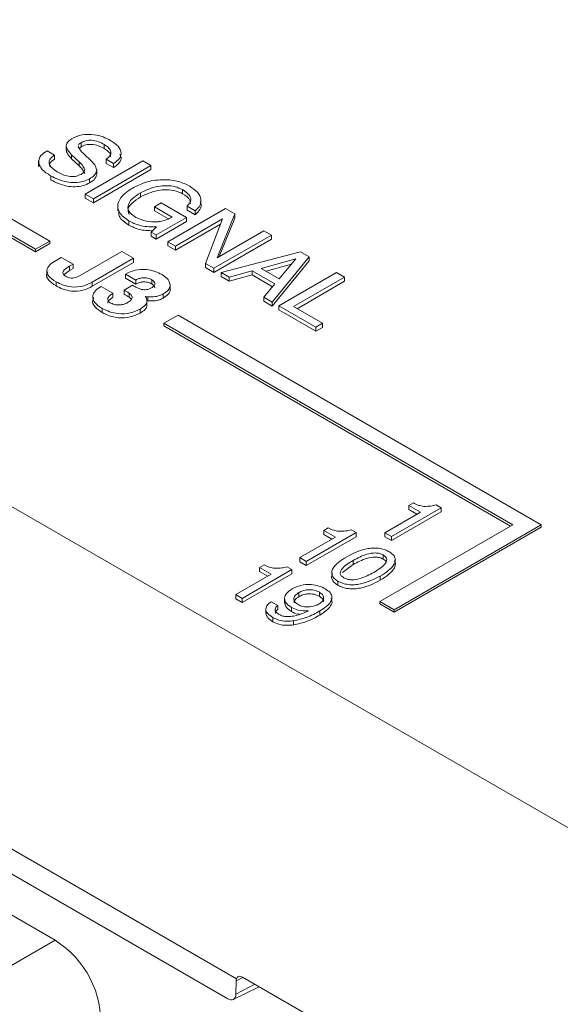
# Model space of a CAD drawing. Header units: inches. Extents: x 0.5 to 33, y 0.5 to 21.5.
# Tile 28 of 35: x 15.914 to 16.45, y 11.394 to 12.372. Entities that reach past the tile are written whole.
import ezdxf

# ---------------------------------------------------------------- set-up
doc = ezdxf.new("R2010")
doc.units = ezdxf.units.IN
doc.header["$MEASUREMENT"] = 0

msp = doc.modelspace()

# ---------------------------------------------------------------- linework, layer by layer
at = {"color": 7, "linetype": 'Continuous', "lineweight": 15}
for p, q in [((17.33322, 11.0645), (13.16007, 13.47361)), ((16.129, 11.41978), (13.00966, 13.22054)), ((16.12028, 11.39988), (14.00886, 12.61877)), ((15.9437, 12.1521), (15.58307, 12.36029)), ((15.58307, 12.34396), (15.92955, 12.14394)), ((15.58307, 12.34151), (15.92955, 12.14149)), ((15.97468, 12.24972), (15.97468, 12.24563)), ((15.99756, 12.24807), (15.99756, 12.24399)), ((15.94065, 12.24149), (15.94107, 12.24173)), ((15.94107, 12.24173), (15.94841, 12.2375)), ((15.95985, 12.24677), (15.95985, 12.24268)), ((15.97204, 12.24623), (15.97194, 12.24554)), ((15.97468, 12.24563), (15.97291, 12.24407)), ((15.97746, 12.23858), (15.98475, 12.23164)), ((15.93252, 12.2317), (15.93252, 12.22659)), ((15.9326, 12.22981), (15.9326, 12.22572)), ((15.94841, 12.2375), (15.94841, 12.23342)), ((15.97264, 12.23089), (15.96535, 12.23786)), ((15.96535, 12.23786), (15.96535, 12.23378)), ((15.97264, 12.22681), (15.96535, 12.23378)), ((15.97264, 12.23089), (15.97264, 12.22681)), ((15.97884, 12.19876), (16.03604, 12.23178)), ((16.00704, 12.22905), (15.9997, 12.23328)), ((15.9997, 12.23328), (15.9997, 12.2292)), ((16.00704, 12.22497), (15.9997, 12.2292)), ((16.00704, 12.22905), (16.00704, 12.22497)), ((16.03604, 12.23178), (16.0441, 12.22713)), ((16.0441, 12.22713), (15.9869, 12.19411)), ((16.0441, 12.22304), (15.9869, 12.19002)), ((15.99022, 12.22199), (15.99022, 12.2179)), ((15.99023, 12.218), (15.99023, 12.2231)), ((16.0441, 12.22713), (16.0441, 12.22304)), ((15.9447, 12.21677), (15.9447, 12.21269)), ((15.98322, 12.21399), (15.98322, 12.20991)), ((16.0338, 12.20001), (16.0338, 12.19593)), ((16.07534, 12.20317), (16.07534, 12.19909)), ((15.97884, 12.19876), (15.97884, 12.19468)), ((15.9869, 12.19411), (15.97884, 12.19876)), ((15.9869, 12.19002), (15.97884, 12.19468)), ((15.9869, 12.19411), (15.9869, 12.19002)), ((16.04762, 12.18615), (16.05422, 12.18996)), ((16.05422, 12.18996), (16.07921, 12.17553)), ((16.01123, 12.1871), (16.01123, 12.182)), ((16.06521, 12.17599), (16.04762, 12.18615)), ((16.04762, 12.18615), (16.04762, 12.18207)), ((16.06138, 12.17413), (16.04762, 12.18207)), ((16.06097, 12.15135), (16.11817, 12.18437)), ((16.0881, 12.18225), (16.08004, 12.18691)), ((16.08004, 12.18691), (16.08004, 12.18283)), ((16.0881, 12.17817), (16.08004, 12.18283)), ((16.0881, 12.18225), (16.0881, 12.17817)), ((16.11817, 12.18437), (16.12732, 12.17908)), ((16.02217, 12.17205), (16.02217, 12.16797)), ((16.07921, 12.17553), (16.04915, 12.15817)), ((16.07921, 12.17145), (16.04915, 12.15409)), ((16.06452, 12.1756), (16.06521, 12.17599)), ((16.11511, 12.17414), (16.0683, 12.14712)), ((16.07921, 12.17553), (16.07921, 12.17145)), ((16.0981, 12.12992), (16.11511, 12.17414)), ((16.12732, 12.17908), (16.10969, 12.13545)), ((16.12732, 12.175), (16.11184, 12.13669)), ((16.12732, 12.17908), (16.12732, 12.175)), ((16.04434, 12.16095), (16.04965, 12.16615)), ((16.04915, 12.15817), (16.04434, 12.16095)), ((16.04434, 12.16095), (16.04434, 12.15686)), ((16.04965, 12.16615), (16.04872, 12.16611)), ((16.04872, 12.16611), (16.04872, 12.16524)), ((16.11309, 12.16889), (16.0683, 12.14303)), ((16.10969, 12.13545), (16.1563, 12.16236)), ((16.1563, 12.16236), (16.16364, 12.15812)), ((15.92955, 12.14394), (15.9437, 12.1521)), ((15.9437, 12.1521), (15.9437, 12.14965)), ((16.04915, 12.15409), (16.04434, 12.15686)), ((16.04915, 12.15817), (16.04915, 12.15409)), ((16.0683, 12.14712), (16.06097, 12.15135)), ((16.06097, 12.15135), (16.06097, 12.14727)), ((16.16364, 12.15812), (16.10644, 12.1251)), ((16.16364, 12.15404), (16.10644, 12.12102)), ((16.16364, 12.15812), (16.16364, 12.15404)), ((15.92955, 12.14149), (15.9437, 12.14965)), ((15.92955, 12.14394), (15.92955, 12.14149)), ((15.97383, 12.11798), (16.01511, 12.14181)), ((16.01511, 12.14181), (16.02685, 12.13504)), ((16.0683, 12.14303), (16.06097, 12.14727)), ((16.0683, 12.14712), (16.0683, 12.14303)), ((16.11377, 12.12087), (16.19243, 12.1415)), ((16.19243, 12.1415), (16.20123, 12.13642)), ((15.95156, 12.13391), (15.95498, 12.13588)), ((15.95498, 12.13588), (15.96672, 12.12911)), ((16.02685, 12.13504), (15.98578, 12.11133)), ((16.02685, 12.13095), (15.98578, 12.10725)), ((16.02685, 12.13504), (16.02685, 12.13095)), ((16.18805, 12.13432), (16.15361, 12.12496)), ((16.20123, 12.13642), (16.16445, 12.09161)), ((16.20123, 12.13234), (16.16445, 12.08753)), ((16.17153, 12.11462), (16.18806, 12.13431)), ((16.18806, 12.13431), (16.18805, 12.13432)), ((16.18805, 12.13432), (16.18805, 12.1343)), ((16.20123, 12.13642), (16.20123, 12.13234)), ((15.96322, 12.12301), (15.95779, 12.1188)), ((15.96672, 12.12911), (15.96322, 12.12709)), ((15.96322, 12.12709), (15.96322, 12.12301)), ((15.96672, 12.12503), (15.96322, 12.12301)), ((15.96672, 12.12911), (15.96672, 12.12503)), ((16.10644, 12.1251), (16.0981, 12.12992)), ((16.0981, 12.12992), (16.0981, 12.12583)), ((16.10644, 12.12102), (16.0981, 12.12583)), ((16.10644, 12.1251), (16.10644, 12.12102)), ((16.1217, 12.11629), (16.11377, 12.12087)), ((16.11377, 12.12087), (16.11377, 12.11679)), ((16.14465, 12.12252), (16.1217, 12.11629)), ((16.16716, 12.10952), (16.14465, 12.12252)), ((16.14465, 12.12252), (16.14465, 12.11843)), ((16.15361, 12.12496), (16.17153, 12.11462)), ((16.18363, 12.12903), (16.15842, 12.12219)), ((16.17097, 12.08785), (16.22817, 12.12087)), ((16.22817, 12.12087), (16.23623, 12.11621)), ((15.94983, 12.11177), (15.94983, 12.10768)), ((15.98578, 12.11133), (15.98578, 12.10725)), ((16.02905, 12.11345), (16.01878, 12.11937)), ((16.01878, 12.11937), (16.01878, 12.11529)), ((16.02905, 12.10936), (16.01878, 12.11529)), ((16.02905, 12.11345), (16.02905, 12.10936)), ((16.04484, 12.11364), (16.04484, 12.10956)), ((16.1217, 12.11221), (16.11377, 12.11679)), ((16.14465, 12.11843), (16.1217, 12.11221)), ((16.1217, 12.11629), (16.1217, 12.11221)), ((16.16487, 12.10676), (16.14465, 12.11843)), ((16.23623, 12.11621), (16.18564, 12.087)), ((16.23623, 12.11213), (16.18917, 12.08496)), ((16.23623, 12.11621), (16.23623, 12.11213)), ((15.99458, 12.1071), (16.00632, 12.10032)), ((16.01736, 12.10331), (16.02587, 12.10823)), ((16.01736, 12.10331), (16.01736, 12.09923)), ((16.06302, 12.10388), (16.06302, 12.10898)), ((16.1562, 12.09637), (16.16716, 12.10952)), ((16.00632, 12.10032), (16.00632, 12.09624)), ((16.02239, 12.10036), (16.02239, 12.09627)), ((16.04107, 12.0969), (16.03846, 12.09723)), ((16.04011, 12.08818), (16.04011, 12.09329)), ((16.04107, 12.09282), (16.04011, 12.09294)), ((16.04107, 12.0969), (16.04107, 12.09282)), ((16.05635, 12.09958), (16.05635, 12.09549)), ((16.16445, 12.09161), (16.1562, 12.09637)), ((16.1562, 12.09637), (16.1562, 12.09229)), ((16.16445, 12.08753), (16.1562, 12.09229)), ((16.16445, 12.09161), (16.16445, 12.08753)), ((15.99568, 12.08529), (15.99568, 12.08121)), ((16.03343, 12.08465), (16.03343, 12.08056)), ((16.17097, 12.08785), (16.17097, 12.08377)), ((16.20764, 12.06668), (16.17097, 12.08785)), ((16.20764, 12.0626), (16.17097, 12.08377)), ((16.18564, 12.087), (16.21424, 12.07049)), ((16.07097, 12.07863), (16.05683, 12.07046)), ((16.4316, 11.87044), (16.07097, 12.07863)), ((16.05683, 12.07046), (16.40332, 11.87044)), ((16.05683, 12.07046), (16.05683, 12.06801)), ((16.05683, 12.06801), (16.40119, 11.86922)), ((16.21424, 12.07049), (16.20764, 12.06668)), ((16.20764, 12.06668), (16.20764, 12.0626)), ((16.21424, 12.06641), (16.20764, 12.0626)), ((16.21424, 12.07049), (16.21424, 12.06641)), ((16.33216, 11.88738), (16.28275, 11.85886)), ((16.30008, 11.8896), (16.30457, 11.89219)), ((16.31163, 11.88293), (16.30008, 11.8896)), ((16.30008, 11.8896), (16.30008, 11.88552)), ((16.32716, 11.89027), (16.33216, 11.88738)), ((16.33216, 11.88738), (16.33216, 11.8833)), ((16.27634, 11.86256), (16.31163, 11.88293)), ((16.33216, 11.8833), (16.28275, 11.85477)), ((16.30809, 11.88089), (16.30008, 11.88552)), ((16.21562, 11.86488), (16.22011, 11.86748)), ((16.40332, 11.87044), (16.27137, 11.79427)), ((16.28551, 11.78611), (16.4316, 11.87044)), ((16.28551, 11.78366), (16.4316, 11.86799)), ((16.4316, 11.87044), (16.4316, 11.86799)), ((16.19188, 11.83784), (16.22717, 11.85822)), ((16.2477, 11.86266), (16.19829, 11.83414)), ((16.2477, 11.85858), (16.19829, 11.83006)), ((16.22717, 11.85822), (16.21562, 11.86488)), ((16.21562, 11.86488), (16.21562, 11.8608)), ((16.22363, 11.85617), (16.21562, 11.8608)), ((16.2427, 11.86555), (16.2477, 11.86266)), ((16.2477, 11.86266), (16.2477, 11.85858)), ((16.28275, 11.85886), (16.27634, 11.86256)), ((16.27634, 11.86256), (16.27634, 11.85848)), ((16.28275, 11.85477), (16.27634, 11.85848)), ((16.28275, 11.85886), (16.28275, 11.85477)), ((16.19829, 11.83414), (16.19188, 11.83784)), ((16.19188, 11.83784), (16.19188, 11.83376)), ((16.27463, 11.84045), (16.27463, 11.83636)), ((16.15198, 11.82814), (16.15647, 11.83074)), ((16.16353, 11.82148), (16.15198, 11.82814)), ((16.15198, 11.82814), (16.15198, 11.82406)), ((16.17906, 11.82881), (16.18406, 11.82592)), ((16.19829, 11.83006), (16.19188, 11.83376)), ((16.19829, 11.83414), (16.19829, 11.83006)), ((16.24481, 11.83098), (16.23417, 11.82306)), ((16.24481, 11.83506), (16.24481, 11.83098)), ((16.12824, 11.8011), (16.16353, 11.82148)), ((16.18406, 11.82592), (16.13465, 11.7974)), ((16.18406, 11.82184), (16.13465, 11.79332)), ((16.15999, 11.81944), (16.15198, 11.82406)), ((16.18406, 11.82592), (16.18406, 11.82184)), ((16.27176, 11.81951), (16.27176, 11.81542)), ((16.22971, 11.81452), (16.22971, 11.81043)), ((15.94889, 11.45797), (15.35282, 11.80208)), ((16.12824, 11.8011), (16.12824, 11.79702)), ((16.13465, 11.7974), (16.12824, 11.8011)), ((16.19082, 11.80315), (16.19082, 11.79907)), ((16.21133, 11.80351), (16.21133, 11.79943)), ((16.13465, 11.79332), (16.12824, 11.79702)), ((16.13465, 11.7974), (16.13465, 11.79332)), ((16.16353, 11.79407), (16.16994, 11.79036)), ((16.16994, 11.79036), (16.16994, 11.78628)), ((16.17677, 11.79772), (16.17677, 11.79261)), ((16.18347, 11.78848), (16.18347, 11.7844)), ((16.27137, 11.79427), (16.27137, 11.79182)), ((16.27137, 11.79427), (16.28551, 11.78611)), ((16.27137, 11.79182), (16.28551, 11.78366)), ((16.15819, 11.78735), (16.15819, 11.78224)), ((16.2118, 11.78489), (16.2118, 11.78081)), ((16.28551, 11.78611), (16.28551, 11.78366)), ((16.16511, 11.77833), (16.16511, 11.77425)), ((16.18572, 11.77515), (16.18572, 11.77106)), ((15.78484, 11.36327), (15.94889, 11.45797)), ((16.12867, 11.41776), (16.12846, 11.40459)), ((17.10366, 10.86213), (16.13493, 11.42137)), ((16.12578, 11.39922), (16.15137, 11.41188))]:
    msp.add_line(p, q, dxfattribs=at)
at = {"color": 8, "linetype": 'Continuous', "lineweight": 15}
for p, q in [((16.13525, 11.42118), (16.12867, 11.41776)), ((16.14716, 11.41431), (16.12846, 11.40459))]:
    msp.add_line(p, q, dxfattribs=at)
at = {"color": 7, "linetype": 'Continuous', "lineweight": 15}
msp.add_arc((15.89792, 11.37609), 0.09645, 356.11445, 58.10198, dxfattribs=at)
for centre, major_axis, start_param, end_param in [((16.13476, 11.41424), (-0.00419, 0.00753), 0.479201, 0.793603), ((16.12042, 11.40924), (-0.00553, 0.00993), 2.365314, 3.935196)]:
    msp.add_ellipse(centre, major_axis=major_axis, ratio=0.587367, start_param=start_param, end_param=end_param, dxfattribs=at)
for points, knots in [([(15.96547, 12.2537), (15.96868, 12.25519), (15.9751, 12.25818), (15.98711, 12.25817), (15.99677, 12.25574), (16.00152, 12.25327), (16.0039, 12.25203)], [0, 0, 0, 0, 0.279423, 0.558232, 0.778851, 1, 1, 1, 1]), ([(15.95985, 12.24677), (15.96026, 12.24824), (15.96098, 12.25088), (15.96409, 12.25283), (15.96547, 12.2537)], [0, 0, 0, 0, 0.558122, 1, 1, 1, 1]), ([(15.97468, 12.24972), (15.97354, 12.24906), (15.97232, 12.24836), (15.97221, 12.24745), (15.97221, 12.24739)], [0, 0, 0, 0, 0.939005, 1, 1, 1, 1]), ([(15.99756, 12.24807), (15.99575, 12.24902), (15.99215, 12.25093), (15.98562, 12.25248), (15.9791, 12.25191), (15.97615, 12.25045), (15.97468, 12.24972)], [0, 0, 0, 0, 0.281173, 0.560603, 0.779754, 1, 1, 1, 1]), ([(15.99756, 12.24399), (15.99575, 12.24494), (15.99215, 12.24685), (15.98562, 12.24839), (15.9791, 12.24783), (15.97615, 12.24636), (15.97468, 12.24563)], [0, 0, 0, 0, 0.281173, 0.560603, 0.779754, 1, 1, 1, 1]), ([(15.9997, 12.23328), (16.00127, 12.23456), (16.00439, 12.23712), (16.00456, 12.24165), (16.00181, 12.24536), (15.99898, 12.24716), (15.99756, 12.24807)], [0, 0, 0, 0, 0.27994, 0.558668, 0.779087, 1, 1, 1, 1]), ([(16.0039, 12.25203), (16.00667, 12.25021), (16.01221, 12.24657), (16.01529, 12.23983), (16.01317, 12.23355), (16.00908, 12.23055), (16.00704, 12.22905)], [0, 0, 0, 0, 0.280639, 0.559773, 0.779573, 1, 1, 1, 1]), ([(15.9326, 12.22981), (15.93288, 12.23228), (15.93336, 12.23672), (15.93842, 12.24003), (15.94065, 12.24149)], [0, 0, 0, 0, 0.558207, 1, 1, 1, 1]), ([(15.96535, 12.23786), (15.96376, 12.23942), (15.96093, 12.24219), (15.96018, 12.24537), (15.95985, 12.24677)], [0, 0, 0, 0, 0.560797, 1, 1, 1, 1]), ([(15.96535, 12.23378), (15.96376, 12.23533), (15.96093, 12.23811), (15.96018, 12.24129), (15.95985, 12.24268)], [0, 0, 0, 0, 0.560797, 1, 1, 1, 1]), ([(15.97194, 12.24554), (15.97272, 12.24418), (15.97412, 12.24174), (15.97644, 12.23955), (15.97746, 12.23858)], [0, 0, 0, 0, 0.559063, 1, 1, 1, 1]), ([(16.00381, 12.23584), (16.00394, 12.2365), (16.00428, 12.23838), (16.00171, 12.24128), (15.99894, 12.24308), (15.99756, 12.24399)], [0, 0, 0, 0, 0.213079, 0.606099, 1, 1, 1, 1]), ([(16.01306, 12.23839), (16.01366, 12.23734), (16.01529, 12.23449), (16.01303, 12.22945), (16.00904, 12.22646), (16.00704, 12.22497)], [0, 0, 0, 0, 0.22397, 0.611433, 1, 1, 1, 1]), ([(15.9447, 12.21677), (15.94134, 12.21889), (15.93534, 12.22265), (15.93344, 12.22762), (15.9326, 12.22981)], [0, 0, 0, 0, 0.5605535, 1, 1, 1, 1]), ([(15.94841, 12.2375), (15.94649, 12.23608), (15.94266, 12.23326), (15.94268, 12.22646), (15.94786, 12.22291), (15.95103, 12.22074)], [0, 0, 0, 0, 0.280803, 0.560336, 1, 1, 1, 1]), ([(15.94841, 12.23342), (15.9463, 12.232), (15.9431, 12.22985), (15.94342, 12.2271), (15.94353, 12.22616)], [0, 0, 0, 0, 0.656343, 1, 1, 1, 1]), ([(15.97836, 12.22329), (15.9776, 12.22478), (15.97624, 12.22746), (15.97374, 12.22984), (15.97264, 12.23089)], [0, 0, 0, 0, 0.558843, 1, 1, 1, 1]), ([(15.98475, 12.23164), (15.98645, 12.22995), (15.98948, 12.22695), (15.98999, 12.2235), (15.99022, 12.22199)], [0, 0, 0, 0, 0.560849, 1, 1, 1, 1]), ([(15.95103, 12.22074), (15.95448, 12.21895), (15.95881, 12.2167), (15.96553, 12.216), (15.97013, 12.21625), (15.97283, 12.2175), (15.97463, 12.21834)], [0, 0, 0, 0, 0.4993017, 0.6250857, 0.7507167, 1, 1, 1, 1]), ([(15.97836, 12.21921), (15.9776, 12.2207), (15.97624, 12.22338), (15.97374, 12.22576), (15.97264, 12.22681)], [0, 0, 0, 0, 0.558843, 1, 1, 1, 1]), ([(15.97463, 12.21834), (15.97588, 12.21913), (15.97809, 12.22056), (15.97828, 12.22246), (15.97836, 12.22329)], [0, 0, 0, 0, 0.5608488, 1, 1, 1, 1]), ([(15.99022, 12.22199), (15.9896, 12.22029), (15.9885, 12.21724), (15.98483, 12.21499), (15.98322, 12.21399)], [0, 0, 0, 0, 0.557928, 1, 1, 1, 1]), ([(15.98322, 12.21399), (15.98113, 12.21296), (15.97695, 12.21092), (15.96874, 12.20986), (15.95682, 12.21087), (15.9497, 12.21434), (15.9447, 12.21677)], [0, 0, 0, 0, 0.187157, 0.373938, 0.561153, 1, 1, 1, 1]), ([(15.98322, 12.20991), (15.98113, 12.20888), (15.97695, 12.20683), (15.96874, 12.20578), (15.95682, 12.20679), (15.9497, 12.21026), (15.9447, 12.21269)], [0, 0, 0, 0, 0.187157, 0.373938, 0.561153, 1, 1, 1, 1]), ([(15.99022, 12.2179), (15.9896, 12.21621), (15.9885, 12.21316), (15.98483, 12.2109), (15.98322, 12.20991)], [0, 0, 0, 0, 0.557928, 1, 1, 1, 1]), ([(16.02574, 12.20467), (16.0303, 12.20694), (16.03941, 12.21149), (16.05627, 12.21368), (16.0718, 12.21185), (16.07905, 12.20832), (16.08267, 12.20655)], [0, 0, 0, 0, 0.280484, 0.559854, 0.779718, 1, 1, 1, 1]), ([(16.02217, 12.17205), (16.01843, 12.17478), (16.01093, 12.18023), (16.01072, 12.19032), (16.01638, 12.19861), (16.02261, 12.20265), (16.02574, 12.20467)], [0, 0, 0, 0, 0.279341, 0.558453, 0.77899, 1, 1, 1, 1]), ([(16.0338, 12.20001), (16.03078, 12.19809), (16.02475, 12.19424), (16.02036, 12.18722), (16.02221, 12.18035), (16.02683, 12.17722), (16.02914, 12.17565)], [0, 0, 0, 0, 0.28105, 0.560415, 0.779814, 1, 1, 1, 1]), ([(16.07534, 12.20317), (16.07307, 12.20425), (16.06854, 12.20643), (16.05965, 12.20738), (16.0469, 12.20628), (16.0392, 12.20259), (16.0338, 12.20001)], [0, 0, 0, 0, 0.186984, 0.373855, 0.561204, 1, 1, 1, 1]), ([(16.07534, 12.19909), (16.07307, 12.20017), (16.06854, 12.20234), (16.05965, 12.2033), (16.0469, 12.20219), (16.0392, 12.19851), (16.0338, 12.19593)], [0, 0, 0, 0, 0.186984, 0.373855, 0.561204, 1, 1, 1, 1]), ([(16.08004, 12.18691), (16.08144, 12.18841), (16.08423, 12.1914), (16.08321, 12.19774), (16.07832, 12.20111), (16.07534, 12.20317)], [0, 0, 0, 0, 0.280315, 0.560289, 1, 1, 1, 1]), ([(16.08318, 12.18913), (16.08317, 12.19027), (16.08314, 12.19409), (16.07856, 12.19702), (16.07534, 12.19909)], [0, 0, 0, 0, 0.297977, 1, 1, 1, 1]), ([(16.08267, 12.20655), (16.0855, 12.20464), (16.09115, 12.2008), (16.09419, 12.19389), (16.09346, 12.18733), (16.08989, 12.18394), (16.0881, 12.18225)], [0, 0, 0, 0, 0.280194, 0.559989, 0.780009, 1, 1, 1, 1]), ([(16.0338, 12.19593), (16.03083, 12.19401), (16.0249, 12.19019), (16.02025, 12.18367), (16.02193, 12.17976), (16.02253, 12.17839)], [0, 0, 0, 0, 0.3948199, 0.7872726, 1, 1, 1, 1]), ([(16.09277, 12.19114), (16.09311, 12.19051), (16.09445, 12.18801), (16.0933, 12.18322), (16.08984, 12.17985), (16.0881, 12.17817)], [0, 0, 0, 0, 0.143556, 0.571805, 1, 1, 1, 1]), ([(16.02217, 12.16797), (16.01813, 12.17068), (16.01173, 12.17497), (16.01215, 12.1805), (16.0123, 12.18253)], [0, 0, 0, 0, 0.63169, 1, 1, 1, 1]), ([(16.04872, 12.16611), (16.04311, 12.16629), (16.03306, 12.16661), (16.02551, 12.17039), (16.02217, 12.17205)], [0, 0, 0, 0, 0.5585646, 1, 1, 1, 1]), ([(16.02914, 12.17565), (16.03249, 12.17408), (16.03847, 12.17128), (16.04612, 12.17123), (16.04949, 12.17121)], [0, 0, 0, 0, 0.559221, 1, 1, 1, 1]), ([(16.04949, 12.17121), (16.05017, 12.17124), (16.0514, 12.17131), (16.05259, 12.17146), (16.05312, 12.17153)], [0, 0, 0, 0, 0.559914, 1, 1, 1, 1]), ([(16.05312, 12.17153), (16.05547, 12.17209), (16.05966, 12.17308), (16.06304, 12.17483), (16.06452, 12.1756)], [0, 0, 0, 0, 0.55927, 1, 1, 1, 1]), ([(16.04617, 12.16228), (16.04147, 12.16246), (16.03234, 12.1628), (16.02549, 12.16628), (16.02217, 12.16797)], [0, 0, 0, 0, 0.515629, 1, 1, 1, 1]), ([(15.94983, 12.11177), (15.94701, 12.11356), (15.94142, 12.11713), (15.93973, 12.12425), (15.94474, 12.12986), (15.94928, 12.13256), (15.95156, 12.13391)], [0, 0, 0, 0, 0.280887, 0.558164, 0.778589, 1, 1, 1, 1]), ([(15.94983, 12.10768), (15.9471, 12.10946), (15.9417, 12.11299), (15.93941, 12.11872), (15.94156, 12.12119), (15.94186, 12.12154)], [0, 0, 0, 0, 0.465246, 0.924511, 1, 1, 1, 1]), ([(15.96322, 12.12709), (15.96081, 12.12568), (15.95779, 12.12391), (15.95655, 12.12107), (15.95682, 12.11909), (15.95845, 12.11794), (15.95953, 12.11717)], [0, 0, 0, 0, 0.499845, 0.625462, 0.750871, 1, 1, 1, 1]), ([(16.01878, 12.11937), (16.02176, 12.12081), (16.02769, 12.12369), (16.03895, 12.12444), (16.0483, 12.12226), (16.05279, 12.11993), (16.05505, 12.11876)], [0, 0, 0, 0, 0.280289, 0.558675, 0.779001, 1, 1, 1, 1]), ([(15.98578, 12.11133), (15.98288, 12.10985), (15.97709, 12.10689), (15.96581, 12.10596), (15.95654, 12.10826), (15.95207, 12.11059), (15.94983, 12.11177)], [0, 0, 0, 0, 0.280541, 0.558577, 0.778867, 1, 1, 1, 1]), ([(15.95953, 12.11717), (15.9603, 12.11677), (15.96182, 12.11596), (15.96477, 12.11523), (15.96941, 12.11559), (15.97201, 12.11699), (15.97383, 12.11798)], [0, 0, 0, 0, 0.187631, 0.374637, 0.560838, 1, 1, 1, 1]), ([(16.04484, 12.11364), (16.04355, 12.11428), (16.041, 12.11554), (16.03609, 12.11587), (16.03203, 12.11493), (16.03004, 12.11394), (16.02905, 12.11345)], [0, 0, 0, 0, 0.280154, 0.558636, 0.779068, 1, 1, 1, 1]), ([(16.04484, 12.10956), (16.04355, 12.1102), (16.041, 12.11146), (16.03609, 12.11179), (16.03203, 12.11085), (16.03004, 12.10986), (16.02905, 12.10936)], [0, 0, 0, 0, 0.280154, 0.558636, 0.779068, 1, 1, 1, 1]), ([(16.0447, 12.10555), (16.04566, 12.10621), (16.04758, 12.10752), (16.0482, 12.10997), (16.04713, 12.11212), (16.0456, 12.11314), (16.04484, 12.11364)], [0, 0, 0, 0, 0.280066, 0.559178, 0.779379, 1, 1, 1, 1]), ([(16.05505, 12.11876), (16.05731, 12.11721), (16.06184, 12.11412), (16.06365, 12.1084), (16.0617, 12.10322), (16.05813, 12.10079), (16.05635, 12.09958)], [0, 0, 0, 0, 0.280257, 0.559658, 0.779662, 1, 1, 1, 1]), ([(15.98578, 12.10725), (15.98288, 12.10576), (15.97709, 12.10281), (15.96581, 12.10188), (15.95654, 12.10417), (15.95207, 12.10651), (15.94983, 12.10768)], [0, 0, 0, 0, 0.280541, 0.558577, 0.778867, 1, 1, 1, 1]), ([(15.99568, 12.08529), (15.99302, 12.08704), (15.98771, 12.09052), (15.98525, 12.09713), (15.98839, 12.10296), (15.99251, 12.10572), (15.99458, 12.1071)], [0, 0, 0, 0, 0.280585, 0.559268, 0.779228, 1, 1, 1, 1]), ([(16.02239, 12.10036), (16.02152, 12.10095), (16.01995, 12.102), (16.01815, 12.10291), (16.01736, 12.10331)], [0, 0, 0, 0, 0.56036, 1, 1, 1, 1]), ([(16.02587, 12.10823), (16.02687, 12.10764), (16.02864, 12.10658), (16.03063, 12.10566), (16.0315, 12.10526)], [0, 0, 0, 0, 0.559764, 1, 1, 1, 1]), ([(16.0315, 12.10526), (16.03253, 12.10482), (16.03437, 12.10405), (16.03661, 12.10385), (16.0376, 12.10376)], [0, 0, 0, 0, 0.560011, 1, 1, 1, 1]), ([(16.0376, 12.10376), (16.03911, 12.10386), (16.04181, 12.10403), (16.04382, 12.10508), (16.0447, 12.10555)], [0, 0, 0, 0, 0.558036, 1, 1, 1, 1]), ([(16.04777, 12.10558), (16.04782, 12.10574), (16.04809, 12.10655), (16.04704, 12.10804), (16.04557, 12.10906), (16.04484, 12.10956)], [0, 0, 0, 0, 0.104961, 0.552054, 1, 1, 1, 1]), ([(16.06285, 12.10437), (16.0629, 12.10422), (16.06352, 12.10252), (16.06147, 12.09912), (16.05806, 12.0967), (16.05635, 12.09549)], [0, 0, 0, 0, 0.047986, 0.523632, 1, 1, 1, 1]), ([(15.99568, 12.08121), (15.99308, 12.08295), (15.98788, 12.0864), (15.98512, 12.09212), (15.98697, 12.09507), (15.98746, 12.09584)], [0, 0, 0, 0, 0.425586, 0.848285, 1, 1, 1, 1]), ([(16.00632, 12.09624), (16.00516, 12.09546), (16.00284, 12.09389), (16.00086, 12.0917), (16.00125, 12.09053), (16.0013, 12.09039)], [0, 0, 0, 0, 0.469691, 0.936699, 1, 1, 1, 1]), ([(16.00632, 12.10032), (16.00511, 12.09954), (16.0027, 12.09797), (16.00079, 12.09515), (16.00151, 12.09236), (16.00339, 12.09109), (16.00433, 12.09046)], [0, 0, 0, 0, 0.281119, 0.560632, 0.779834, 1, 1, 1, 1]), ([(16.00433, 12.09046), (16.0058, 12.08981), (16.00873, 12.08851), (16.01409, 12.08863), (16.0184, 12.08971), (16.02053, 12.09081), (16.0216, 12.09137)], [0, 0, 0, 0, 0.278942, 0.558166, 0.77883, 1, 1, 1, 1]), ([(16.02239, 12.09627), (16.02152, 12.09686), (16.01995, 12.09791), (16.01815, 12.09883), (16.01736, 12.09923)], [0, 0, 0, 0, 0.56036, 1, 1, 1, 1]), ([(16.0216, 12.09137), (16.02276, 12.09215), (16.02483, 12.09354), (16.02515, 12.09535), (16.02529, 12.09614)], [0, 0, 0, 0, 0.559964, 1, 1, 1, 1]), ([(16.02529, 12.09614), (16.02509, 12.09701), (16.02475, 12.09857), (16.02311, 12.09981), (16.02239, 12.10036)], [0, 0, 0, 0, 0.559225, 1, 1, 1, 1]), ([(16.02456, 12.09392), (16.02449, 12.09414), (16.0242, 12.09503), (16.02317, 12.09574), (16.02239, 12.09627)], [0, 0, 0, 0, 0.245989, 1, 1, 1, 1]), ([(16.03996, 12.09411), (16.04003, 12.09312), (16.04017, 12.09114), (16.03811, 12.08773), (16.0352, 12.08582), (16.03343, 12.08465)], [0, 0, 0, 0, 0.280018, 0.560127, 1, 1, 1, 1]), ([(16.03846, 12.09723), (16.03886, 12.09667), (16.03958, 12.09566), (16.03984, 12.09458), (16.03996, 12.09411)], [0, 0, 0, 0, 0.559675, 1, 1, 1, 1]), ([(16.05635, 12.09958), (16.05518, 12.09899), (16.05283, 12.09781), (16.04753, 12.09664), (16.04352, 12.09681), (16.04107, 12.0969)], [0, 0, 0, 0, 0.280429, 0.5606047, 1, 1, 1, 1]), ([(16.05635, 12.09549), (16.05518, 12.0949), (16.05283, 12.09373), (16.04753, 12.09256), (16.04352, 12.09272), (16.04107, 12.09282)], [0, 0, 0, 0, 0.280429, 0.5606047, 1, 1, 1, 1]), ([(16.03343, 12.08465), (16.03033, 12.08315), (16.02415, 12.08018), (16.01249, 12.07962), (16.00272, 12.08168), (15.99803, 12.08409), (15.99568, 12.08529)], [0, 0, 0, 0, 0.279964, 0.558743, 0.779047, 1, 1, 1, 1]), ([(16.03991, 12.0887), (16.03993, 12.08815), (16.03999, 12.08662), (16.03807, 12.08365), (16.03519, 12.08174), (16.03343, 12.08056)], [0, 0, 0, 0, 0.176143, 0.496665, 1, 1, 1, 1]), ([(16.03343, 12.08056), (16.03033, 12.07907), (16.02415, 12.0761), (16.01249, 12.07553), (16.00272, 12.0776), (15.99803, 12.08001), (15.99568, 12.08121)], [0, 0, 0, 0, 0.279964, 0.558743, 0.779047, 1, 1, 1, 1]), ([(16.30457, 11.89219), (16.30626, 11.89127), (16.30929, 11.88962), (16.31329, 11.88901), (16.31505, 11.88874)], [0, 0, 0, 0, 0.560328, 1, 1, 1, 1]), ([(16.31505, 11.88874), (16.31742, 11.88873), (16.32168, 11.88871), (16.32548, 11.88979), (16.32716, 11.89027)], [0, 0, 0, 0, 0.558652, 1, 1, 1, 1]), ([(16.22011, 11.86748), (16.2218, 11.86655), (16.22483, 11.8649), (16.22883, 11.86429), (16.23059, 11.86402)], [0, 0, 0, 0, 0.560331, 1, 1, 1, 1]), ([(16.23059, 11.86402), (16.23296, 11.86401), (16.23722, 11.864), (16.24102, 11.86507), (16.2427, 11.86555)], [0, 0, 0, 0, 0.558656, 1, 1, 1, 1]), ([(16.2384, 11.83877), (16.24452, 11.84192), (16.25217, 11.84587), (16.264, 11.84747), (16.27009, 11.84734), (16.27586, 11.84609), (16.27889, 11.84455), (16.2804, 11.84378)], [0, 0, 0, 0, 0.498573, 0.624046, 0.749383, 0.874603, 1, 1, 1, 1]), ([(16.22971, 11.81452), (16.22838, 11.81539), (16.22571, 11.81714), (16.22355, 11.82047), (16.22332, 11.82399), (16.22609, 11.83082), (16.23293, 11.83524), (16.2384, 11.83877)], [0, 0, 0, 0, 0.125399, 0.250622, 0.37596, 0.501436, 1, 1, 1, 1]), ([(16.27463, 11.84045), (16.27351, 11.84099), (16.27127, 11.84208), (16.26541, 11.8428), (16.25541, 11.84083), (16.24906, 11.83737), (16.24481, 11.83506)], [0, 0, 0, 0, 0.125179, 0.250096, 0.499011, 1, 1, 1, 1]), ([(16.27463, 11.83636), (16.27351, 11.83691), (16.27127, 11.838), (16.26541, 11.83872), (16.25541, 11.83674), (16.24906, 11.83329), (16.24481, 11.83098)], [0, 0, 0, 0, 0.125179, 0.250096, 0.499011, 1, 1, 1, 1]), ([(16.26535, 11.82321), (16.26938, 11.82566), (16.27542, 11.82932), (16.27877, 11.83512), (16.27747, 11.83851), (16.27558, 11.8398), (16.27463, 11.84045)], [0, 0, 0, 0, 0.50093, 0.749848, 0.874785, 1, 1, 1, 1]), ([(16.2804, 11.84378), (16.28174, 11.84291), (16.28442, 11.84116), (16.28661, 11.83783), (16.28685, 11.83431), (16.2841, 11.82747), (16.27724, 11.82304), (16.27176, 11.81951)], [0, 0, 0, 0, 0.125409, 0.250613, 0.375922, 0.501397, 1, 1, 1, 1]), ([(16.15647, 11.83074), (16.15816, 11.82981), (16.16119, 11.82816), (16.16519, 11.82755), (16.16695, 11.82728)], [0, 0, 0, 0, 0.560331, 1, 1, 1, 1]), ([(16.16695, 11.82728), (16.16932, 11.82727), (16.17358, 11.82726), (16.17738, 11.82833), (16.17906, 11.82881)], [0, 0, 0, 0, 0.55865, 1, 1, 1, 1]), ([(16.24481, 11.83506), (16.24081, 11.83261), (16.23482, 11.82895), (16.2314, 11.82317), (16.23264, 11.81978), (16.23454, 11.8185), (16.23549, 11.81785)], [0, 0, 0, 0, 0.5009356, 0.7498451, 0.8748128, 1, 1, 1, 1]), ([(16.2856, 11.83473), (16.28585, 11.83439), (16.28689, 11.83299), (16.28677, 11.83021), (16.28419, 11.82341), (16.27728, 11.81897), (16.27176, 11.81542)], [0, 0, 0, 0, 0.049649, 0.208563, 0.367686, 1, 1, 1, 1]), ([(16.2773, 11.83398), (16.27726, 11.8341), (16.2769, 11.83503), (16.27569, 11.83574), (16.27463, 11.83636)], [0, 0, 0, 0, 0.121481, 1, 1, 1, 1]), ([(16.22971, 11.81043), (16.22838, 11.81131), (16.22571, 11.81306), (16.22359, 11.81638), (16.22324, 11.81947), (16.22408, 11.82129), (16.2244, 11.82198)], [0, 0, 0, 0, 0.276648, 0.552908, 0.82942, 1, 1, 1, 1]), ([(16.27176, 11.81951), (16.26564, 11.81634), (16.25797, 11.81238), (16.24612, 11.8108), (16.24002, 11.81094), (16.23426, 11.8122), (16.23123, 11.81374), (16.22971, 11.81452)], [0, 0, 0, 0, 0.498595, 0.624073, 0.749383, 0.874588, 1, 1, 1, 1]), ([(16.23549, 11.81785), (16.23661, 11.8173), (16.23884, 11.8162), (16.24471, 11.81545), (16.25477, 11.81739), (16.26111, 11.82088), (16.26535, 11.82321)], [0, 0, 0, 0, 0.125224, 0.25021, 0.49912, 1, 1, 1, 1]), ([(16.1844, 11.80686), (16.18707, 11.80815), (16.19238, 11.81073), (16.20235, 11.81146), (16.21098, 11.80993), (16.21508, 11.80787), (16.21713, 11.80683)], [0, 0, 0, 0, 0.280078, 0.559157, 0.7793, 1, 1, 1, 1]), ([(16.27176, 11.81542), (16.26564, 11.81226), (16.25797, 11.8083), (16.24612, 11.80671), (16.24002, 11.80685), (16.23426, 11.80812), (16.23123, 11.80966), (16.22971, 11.81043)], [0, 0, 0, 0, 0.498595, 0.624073, 0.749383, 0.874588, 1, 1, 1, 1]), ([(16.18347, 11.78848), (16.18132, 11.78999), (16.17702, 11.79301), (16.1763, 11.79866), (16.17916, 11.80343), (16.18265, 11.80571), (16.1844, 11.80686)], [0, 0, 0, 0, 0.2797556, 0.5588156, 0.7791151, 1, 1, 1, 1]), ([(16.19082, 11.80315), (16.18941, 11.80219), (16.18661, 11.80028), (16.18556, 11.79673), (16.18684, 11.79354), (16.18905, 11.79204), (16.19016, 11.79129)], [0, 0, 0, 0, 0.280222, 0.559635, 0.779582, 1, 1, 1, 1]), ([(16.19082, 11.79907), (16.18936, 11.79811), (16.18661, 11.79631), (16.18627, 11.79393), (16.1861, 11.79282)], [0, 0, 0, 0, 0.531441, 1, 1, 1, 1]), ([(16.21133, 11.80351), (16.20964, 11.8043), (16.20625, 11.80588), (16.19997, 11.80612), (16.19465, 11.80509), (16.1921, 11.8038), (16.19082, 11.80315)], [0, 0, 0, 0, 0.279622, 0.558841, 0.779221, 1, 1, 1, 1]), ([(16.21133, 11.79943), (16.20964, 11.80022), (16.20625, 11.8018), (16.19997, 11.80204), (16.19465, 11.80101), (16.1921, 11.79972), (16.19082, 11.79907)], [0, 0, 0, 0, 0.279622, 0.558841, 0.779221, 1, 1, 1, 1]), ([(16.21071, 11.79167), (16.21211, 11.79263), (16.21491, 11.79454), (16.21595, 11.79808), (16.21464, 11.80127), (16.21244, 11.80276), (16.21133, 11.80351)], [0, 0, 0, 0, 0.28021, 0.559562, 0.779589, 1, 1, 1, 1]), ([(16.21541, 11.79384), (16.21546, 11.79398), (16.21585, 11.79507), (16.21451, 11.7972), (16.21239, 11.79868), (16.21133, 11.79943)], [0, 0, 0, 0, 0.067338, 0.533262, 1, 1, 1, 1]), ([(16.21713, 11.80683), (16.21891, 11.80564), (16.22246, 11.80326), (16.22436, 11.79854), (16.22219, 11.79172), (16.21608, 11.78771), (16.2118, 11.78489)], [0, 0, 0, 0, 0.18709, 0.373679, 0.560702, 1, 1, 1, 1]), ([(16.16511, 11.77833), (16.16322, 11.77959), (16.15944, 11.78209), (16.1576, 11.78676), (16.15931, 11.791), (16.16212, 11.79304), (16.16353, 11.79407)], [0, 0, 0, 0, 0.280451, 0.55953, 0.779479, 1, 1, 1, 1]), ([(16.16994, 11.79036), (16.16903, 11.78957), (16.1672, 11.78798), (16.16718, 11.78522), (16.1689, 11.78298), (16.17063, 11.78187), (16.17149, 11.78132)], [0, 0, 0, 0, 0.279865, 0.558693, 0.779086, 1, 1, 1, 1]), ([(16.18347, 11.7844), (16.18119, 11.7859), (16.17733, 11.78845), (16.17731, 11.79179), (16.1773, 11.79315)], [0, 0, 0, 0, 0.591116, 1, 1, 1, 1]), ([(16.20062, 11.78503), (16.19702, 11.78505), (16.19057, 11.78509), (16.18564, 11.78744), (16.18347, 11.78848)], [0, 0, 0, 0, 0.5592311, 1, 1, 1, 1]), ([(16.19016, 11.79129), (16.19182, 11.79049), (16.19479, 11.78906), (16.19862, 11.78893), (16.20031, 11.78887)], [0, 0, 0, 0, 0.5595115, 1, 1, 1, 1]), ([(16.20031, 11.78887), (16.20251, 11.78908), (16.20645, 11.78946), (16.20941, 11.79099), (16.21071, 11.79167)], [0, 0, 0, 0, 0.55859, 1, 1, 1, 1]), ([(16.22255, 11.79742), (16.22309, 11.79644), (16.22445, 11.79397), (16.22198, 11.7876), (16.216, 11.78361), (16.2118, 11.78081)], [0, 0, 0, 0, 0.16305, 0.412968, 1, 1, 1, 1]), ([(16.16511, 11.77425), (16.16315, 11.7755), (16.15933, 11.77794), (16.15864, 11.78119), (16.1583, 11.78277)], [0, 0, 0, 0, 0.514474, 1, 1, 1, 1]), ([(16.16994, 11.78628), (16.16894, 11.78549), (16.16741, 11.78428), (16.16755, 11.78283), (16.1676, 11.78232)], [0, 0, 0, 0, 0.6559081, 1, 1, 1, 1]), ([(16.17149, 11.78132), (16.17261, 11.78078), (16.17487, 11.77969), (16.18013, 11.779), (16.18379, 11.77954), (16.18603, 11.77986)], [0, 0, 0, 0, 0.2801388, 0.5602315, 1, 1, 1, 1]), ([(16.19192, 11.78161), (16.19137, 11.78164), (16.18806, 11.78182), (16.18555, 11.78323), (16.18347, 11.7844)], [0, 0, 0, 0, 0.167775, 1, 1, 1, 1]), ([(16.2118, 11.78489), (16.20752, 11.78252), (16.19989, 11.77829), (16.19004, 11.7761), (16.18572, 11.77515)], [0, 0, 0, 0, 0.5606835, 1, 1, 1, 1]), ([(16.2118, 11.78081), (16.20752, 11.77844), (16.19989, 11.7742), (16.19004, 11.77202), (16.18572, 11.77106)], [0, 0, 0, 0, 0.5606835, 1, 1, 1, 1]), ([(16.18603, 11.77986), (16.18896, 11.78063), (16.1942, 11.78201), (16.19866, 11.7841), (16.20062, 11.78503)], [0, 0, 0, 0, 0.5594879, 1, 1, 1, 1]), ([(16.18572, 11.77515), (16.18366, 11.77493), (16.17954, 11.77451), (16.17196, 11.77517), (16.16771, 11.77714), (16.16511, 11.77833)], [0, 0, 0, 0, 0.280911, 0.561348, 1, 1, 1, 1]), ([(16.18572, 11.77106), (16.18366, 11.77085), (16.17954, 11.77043), (16.17196, 11.77109), (16.16771, 11.77305), (16.16511, 11.77425)], [0, 0, 0, 0, 0.280911, 0.561348, 1, 1, 1, 1]), ([(16.13493, 11.42137), (16.13424, 11.42168), (16.13286, 11.42232), (16.13101, 11.42213), (16.12967, 11.42123), (16.1292, 11.42021), (16.129, 11.41978)], [0, 0, 0, 0, 0.267913, 0.536552, 0.805251, 1, 1, 1, 1])]:
    msp.add_open_spline(points, degree=3, knots=knots, dxfattribs=at)

doc.saveas('drawing.dxf')
